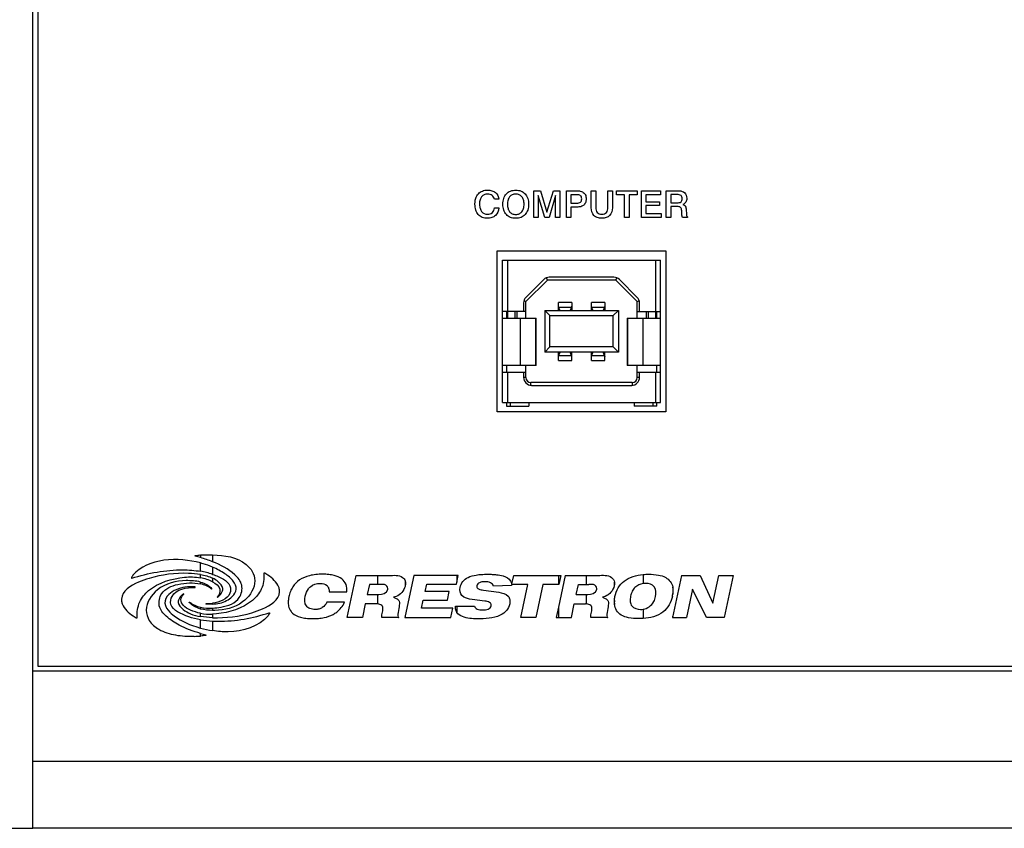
# Model space of a CAD drawing. Header units: inches. Extents: x -3.6 to 47.6, y 1.8 to 32.
# Tile 21 of 35: x 13.5 to 16.5, y 11 to 13.4. Entities that reach past the tile are written whole.
import ezdxf

# ---------------------------------------------------------------- set-up
doc = ezdxf.new("R2010")
doc.units = ezdxf.units.IN
doc.header["$LTSCALE"] = 2.42
doc.header["$MEASUREMENT"] = 0
doc.layers.get('0').update_dxf_attribs({"linetype": 'CONTINUOUS'})

msp = doc.modelspace()

# ---------------------------------------------------------------- linework, layer by layer
at = {"color": 7, "linetype": 'Continuous'}
for p, q in [((13.5693, 10.9628), (13.5693, 14.4318)), ((13.5843, 13.9478), (13.5843, 11.4468)), ((15.067, 12.7876), (15.067, 12.8675)), ((15.067, 12.8675), (15.0863, 12.8675)), ((15.0863, 12.8675), (15.1056, 12.8036)), ((15.1056, 12.8036), (15.125, 12.8675)), ((15.125, 12.8675), (15.1443, 12.8675)), ((15.1443, 12.8675), (15.1443, 12.7876)), ((15.1641, 12.7876), (15.1641, 12.8675)), ((15.1641, 12.8675), (15.1945, 12.8675)), ((15.2381, 12.8171), (15.2381, 12.8675)), ((15.2381, 12.8675), (15.2515, 12.8675)), ((15.2515, 12.8675), (15.2515, 12.8178)), ((15.288, 12.8178), (15.288, 12.8675)), ((15.288, 12.8675), (15.3014, 12.8675)), ((15.3014, 12.8675), (15.3014, 12.8171)), ((15.3131, 12.8558), (15.3131, 12.8675)), ((15.3131, 12.8675), (15.3756, 12.8675)), ((15.3756, 12.8675), (15.3756, 12.8558)), ((15.3879, 12.7876), (15.3879, 12.8675)), ((15.3879, 12.8675), (15.4452, 12.8675)), ((15.4452, 12.8675), (15.4452, 12.8558)), ((15.4624, 12.7876), (15.4624, 12.8675)), ((15.4624, 12.8675), (15.4968, 12.8675)), ((15.4968, 12.8675), (15.501, 12.8674)), ((14.9616, 12.8425), (14.9485, 12.8425)), ((15.0793, 12.8536), (15.0793, 12.7876)), ((15.0989, 12.7876), (15.0793, 12.8536)), ((15.1317, 12.8536), (15.1119, 12.7876)), ((15.1317, 12.7876), (15.1317, 12.8536)), ((15.1773, 12.856), (15.1773, 12.8307)), ((15.1954, 12.856), (15.1773, 12.856)), ((15.1773, 12.8307), (15.1946, 12.8307)), ((15.3378, 12.8558), (15.3131, 12.8558)), ((15.3378, 12.7876), (15.3378, 12.8558)), ((15.351, 12.8558), (15.351, 12.7876)), ((15.3756, 12.8558), (15.351, 12.8558)), ((15.401, 12.8558), (15.401, 12.8349)), ((15.4452, 12.8558), (15.401, 12.8558)), ((15.401, 12.8349), (15.4418, 12.8349)), ((15.4418, 12.8349), (15.4418, 12.8237)), ((15.4755, 12.8563), (15.4755, 12.8317)), ((15.4948, 12.8563), (15.4755, 12.8563)), ((15.4755, 12.8317), (15.4945, 12.8317)), ((14.9489, 12.8163), (14.9619, 12.8163)), ((15.1773, 12.8191), (15.1773, 12.7876)), ((15.1955, 12.8191), (15.1773, 12.8191)), ((15.401, 12.8237), (15.401, 12.7996)), ((15.4418, 12.8237), (15.401, 12.8237)), ((15.401, 12.7996), (15.4467, 12.7996)), ((15.4467, 12.7996), (15.4467, 12.7876)), ((15.4756, 12.8205), (15.4756, 12.7876)), ((15.4957, 12.8205), (15.4756, 12.8205)), ((15.5088, 12.7981), (15.5084, 12.8077)), ((15.5217, 12.8106), (15.5224, 12.7992)), ((15.0793, 12.7876), (15.067, 12.7876)), ((15.1119, 12.7876), (15.0989, 12.7876)), ((15.1443, 12.7876), (15.1317, 12.7876)), ((15.1773, 12.7876), (15.1641, 12.7876)), ((15.351, 12.7876), (15.3378, 12.7876)), ((15.4467, 12.7876), (15.3879, 12.7876)), ((15.4756, 12.7876), (15.4624, 12.7876)), ((15.5257, 12.7876), (15.5108, 12.7876)), ((15.5257, 12.7899), (15.5257, 12.7876)), ((14.9573, 12.2068), (14.9573, 12.6878)), ((14.9573, 12.6878), (15.4613, 12.6878)), ((15.4613, 12.6878), (15.4613, 12.2068)), ((14.9731, 12.2352), (14.9731, 12.6604)), ((14.9731, 12.6604), (15.4455, 12.6604)), ((14.9888, 12.4871), (14.9888, 12.6604)), ((15.4298, 12.6604), (15.4298, 12.4871)), ((15.4455, 12.2352), (15.4455, 12.6604)), ((15.043, 12.5491), (15.0961, 12.6023)), ((15.1071, 12.6009), (15.043, 12.5367)), ((15.1071, 12.6009), (15.1044, 12.6076)), ((15.3115, 12.6009), (15.1071, 12.6009)), ((15.3058, 12.6092), (15.1128, 12.6092)), ((15.3115, 12.6009), (15.3142, 12.6076)), ((15.3115, 12.6009), (15.3756, 12.5367)), ((15.3225, 12.6023), (15.3756, 12.5491)), ((15.043, 12.5367), (15.0371, 12.5392)), ((15.043, 12.4871), (15.043, 12.5367)), ((15.3756, 12.5367), (15.3815, 12.5392)), ((15.3756, 12.4871), (15.3756, 12.5367)), ((15.043, 12.5068), (14.9731, 12.5068)), ((14.9849, 12.5068), (14.9849, 12.4871)), ((15.0105, 12.4871), (15.0105, 12.5068)), ((15.0164, 12.4871), (15.0164, 12.5068)), ((15.0361, 12.5324), (15.0361, 12.5068)), ((15.0991, 12.5104), (15.0991, 12.3852)), ((15.1148, 12.4946), (15.0991, 12.5104)), ((15.0991, 12.5104), (15.3195, 12.5104)), ((15.1404, 12.5104), (15.1404, 12.534)), ((15.1798, 12.534), (15.1404, 12.534)), ((15.1407, 12.5202), (15.1404, 12.523)), ((15.1407, 12.5202), (15.1794, 12.5202)), ((15.1417, 12.5104), (15.1417, 12.5173)), ((15.1449, 12.5104), (15.1417, 12.5173)), ((15.1785, 12.5173), (15.1753, 12.5104)), ((15.1785, 12.5173), (15.1785, 12.5104)), ((15.1794, 12.5202), (15.1798, 12.523)), ((15.1798, 12.534), (15.1798, 12.5104)), ((15.2388, 12.5104), (15.2388, 12.534)), ((15.2782, 12.534), (15.2388, 12.534)), ((15.2392, 12.5202), (15.2388, 12.523)), ((15.2392, 12.5202), (15.2779, 12.5202)), ((15.2401, 12.5104), (15.2401, 12.5173)), ((15.2401, 12.5173), (15.2433, 12.5104)), ((15.2769, 12.5173), (15.2737, 12.5104)), ((15.2769, 12.5173), (15.2769, 12.5104)), ((15.2782, 12.523), (15.2779, 12.5202)), ((15.2782, 12.534), (15.2782, 12.5104)), ((15.3195, 12.5104), (15.3038, 12.4946)), ((15.3195, 12.5104), (15.3195, 12.3852)), ((15.3756, 12.5068), (15.4455, 12.5068)), ((15.3825, 12.5068), (15.3825, 12.5324)), ((15.4022, 12.5068), (15.4022, 12.4871)), ((15.4081, 12.5068), (15.4081, 12.4871)), ((15.4337, 12.4871), (15.4337, 12.5068)), ((14.9731, 12.4871), (15.0731, 12.4871)), ((15.0265, 12.3454), (15.0265, 12.4871)), ((15.0717, 12.4871), (15.0717, 12.3454)), ((15.0731, 12.3454), (15.0731, 12.4871)), ((15.1148, 12.4009), (15.1148, 12.4946)), ((15.1148, 12.4946), (15.3038, 12.4946)), ((15.3038, 12.4009), (15.3038, 12.4946)), ((15.3455, 12.4871), (15.3455, 12.3454)), ((15.3455, 12.4871), (15.4455, 12.4871)), ((15.347, 12.3454), (15.347, 12.4871)), ((15.3921, 12.4871), (15.3921, 12.3454)), ((15.0991, 12.3852), (15.1148, 12.4009)), ((15.3038, 12.4009), (15.1148, 12.4009)), ((15.3038, 12.4009), (15.3195, 12.3852)), ((15.3195, 12.3852), (15.0991, 12.3852)), ((15.1404, 12.3607), (15.1404, 12.3852)), ((15.1404, 12.3717), (15.1407, 12.3746)), ((15.1404, 12.3607), (15.1798, 12.3607)), ((15.1794, 12.3746), (15.1407, 12.3746)), ((15.1417, 12.3774), (15.1417, 12.3852)), ((15.1452, 12.3852), (15.1417, 12.3774)), ((15.1785, 12.3774), (15.175, 12.3852)), ((15.1785, 12.3852), (15.1785, 12.3774)), ((15.1798, 12.3717), (15.1794, 12.3746)), ((15.1798, 12.3607), (15.1798, 12.3852)), ((15.2388, 12.3607), (15.2388, 12.3852)), ((15.2388, 12.3717), (15.2392, 12.3746)), ((15.2388, 12.3607), (15.2782, 12.3607)), ((15.2779, 12.3746), (15.2392, 12.3746)), ((15.2401, 12.3774), (15.2401, 12.3852)), ((15.2401, 12.3774), (15.2437, 12.3852)), ((15.2769, 12.3774), (15.2734, 12.3852)), ((15.2769, 12.3852), (15.2769, 12.3774)), ((15.2779, 12.3746), (15.2782, 12.3717)), ((15.2782, 12.3607), (15.2782, 12.3852)), ((15.0731, 12.3454), (14.9731, 12.3454)), ((14.9849, 12.3454), (14.9849, 12.3257)), ((15.043, 12.3096), (15.043, 12.3454)), ((15.4455, 12.3454), (15.3455, 12.3454)), ((15.3756, 12.3096), (15.3756, 12.3454)), ((15.4337, 12.3257), (15.4337, 12.3454)), ((14.9731, 12.3257), (15.043, 12.3257)), ((14.9888, 12.2352), (14.9888, 12.3257)), ((15.0361, 12.3257), (15.0361, 12.31)), ((15.043, 12.3096), (15.0361, 12.3096)), ((15.3756, 12.3257), (15.4455, 12.3257)), ((15.3825, 12.3096), (15.3756, 12.3096)), ((15.3825, 12.31), (15.3825, 12.3257)), ((15.4298, 12.3257), (15.4298, 12.2352)), ((15.0579, 12.2864), (15.0579, 12.2946)), ((15.3607, 12.2946), (15.0579, 12.2946)), ((15.0597, 12.2863), (15.3589, 12.2863)), ((15.3607, 12.2946), (15.3607, 12.2864)), ((14.9731, 12.2352), (15.4455, 12.2352)), ((14.9849, 12.2352), (14.9849, 12.2237)), ((14.9849, 12.2237), (15.0518, 12.2237)), ((14.9967, 12.2237), (14.9967, 12.2352)), ((15.0518, 12.2352), (15.0518, 12.2237)), ((15.3668, 12.2352), (15.3668, 12.2237)), ((15.4337, 12.2237), (15.3668, 12.2237)), ((15.4219, 12.2352), (15.4219, 12.2237)), ((15.4337, 12.2237), (15.4337, 12.2352)), ((15.4613, 12.2068), (14.9573, 12.2068)), ((14.0705, 11.7715), (14.0547, 11.7762)), ((14.0705, 11.7795), (14.0705, 11.7715)), ((14.1067, 11.78), (14.1067, 11.7591)), ((14.0705, 11.7306), (14.0705, 11.7555)), ((14.1067, 11.743), (14.1067, 11.7215)), ((14.0705, 11.7112), (14.0705, 11.721)), ((14.5091, 11.5927), (14.5358, 11.7184)), ((14.5358, 11.7184), (14.6339, 11.7184)), ((14.5997, 11.7184), (14.5997, 11.6915)), ((14.7075, 11.7184), (14.6819, 11.5981)), ((14.8409, 11.7184), (14.7075, 11.7184)), ((14.8354, 11.6927), (14.8409, 11.7184)), ((14.8366, 11.7184), (14.8366, 11.6981)), ((15.001, 11.6931), (15.0064, 11.7184)), ((15.0064, 11.7184), (15.1468, 11.7184)), ((15.1402, 11.7184), (15.1402, 11.6915)), ((15.1603, 11.7184), (15.1402, 11.6237)), ((15.1468, 11.7184), (15.1411, 11.6915)), ((15.1603, 11.7184), (15.2585, 11.7184)), ((15.2242, 11.6915), (15.2242, 11.7184)), ((15.393, 11.7212), (15.393, 11.6941)), ((15.5077, 11.7184), (15.481, 11.5927)), ((15.5077, 11.7184), (15.5636, 11.7184)), ((15.5636, 11.7184), (15.6018, 11.635)), ((15.6018, 11.635), (15.6196, 11.7184)), ((15.6196, 11.7184), (15.6624, 11.7184)), ((15.6624, 11.7184), (15.6357, 11.5927)), ((14.0705, 11.693), (14.0705, 11.6986)), ((14.1067, 11.7102), (14.1067, 11.699)), ((14.5754, 11.6915), (14.5689, 11.6612)), ((14.6067, 11.6915), (14.5754, 11.6915)), ((14.6819, 11.7024), (14.6819, 11.6857)), ((14.7417, 11.6702), (14.7465, 11.6927)), ((14.7465, 11.6927), (14.8354, 11.6927)), ((14.9994, 11.6884), (14.9459, 11.6866)), ((14.9967, 11.7014), (15.001, 11.6931)), ((14.9995, 11.6915), (14.9994, 11.6884)), ((15.0485, 11.6915), (14.9995, 11.6915)), ((15.0275, 11.5927), (15.0485, 11.6915)), ((15.0931, 11.6915), (15.072, 11.5927)), ((15.1411, 11.6915), (15.0931, 11.6915)), ((15.1934, 11.6612), (15.1999, 11.6915)), ((15.1999, 11.6915), (15.2312, 11.6915)), ((15.3073, 11.6986), (15.3073, 11.6905)), ((15.4818, 11.6834), (15.4818, 11.6625)), ((14.3067, 11.669), (14.3067, 11.6724)), ((14.4552, 11.6695), (14.5075, 11.6695)), ((14.5689, 11.6612), (14.6029, 11.6612)), ((14.5997, 11.6612), (14.5997, 11.633)), ((14.6554, 11.6558), (14.6476, 11.653)), ((14.6476, 11.653), (14.6551, 11.6496)), ((14.8138, 11.6702), (14.7417, 11.6702)), ((14.8083, 11.6442), (14.8138, 11.6702)), ((14.9164, 11.6745), (14.9617, 11.6679)), ((15.1934, 11.6612), (15.2275, 11.6612)), ((15.2242, 11.633), (15.2242, 11.6612)), ((15.2799, 11.6558), (15.2722, 11.653)), ((15.2722, 11.653), (15.2796, 11.6496)), ((15.5405, 11.6769), (15.5226, 11.5927)), ((15.5829, 11.5927), (15.5405, 11.6769)), ((13.8343, 11.6474), (13.8343, 11.6444)), ((14.0705, 11.6236), (14.0705, 11.618)), ((14.1067, 11.6353), (14.1067, 11.6327)), ((14.5006, 11.6381), (14.4484, 11.6381)), ((14.5629, 11.6331), (14.5544, 11.5927)), ((14.5962, 11.6331), (14.5629, 11.6331)), ((14.7311, 11.6201), (14.7362, 11.6443)), ((14.7362, 11.6443), (14.8083, 11.6442)), ((14.8325, 11.6231), (14.8328, 11.6264)), ((14.8328, 11.6264), (14.889, 11.6264)), ((14.8366, 11.6264), (14.8366, 11.6078)), ((14.9199, 11.6418), (14.8826, 11.6466)), ((15.1402, 11.6237), (15.1337, 11.5927)), ((15.1402, 11.6237), (15.1402, 11.5927)), ((15.1789, 11.5927), (15.1875, 11.6331)), ((15.1875, 11.6331), (15.2208, 11.6331)), ((15.3073, 11.6317), (15.3073, 11.6439)), ((14.0705, 11.5956), (14.0705, 11.6053)), ((14.1067, 11.6207), (14.1067, 11.6139)), ((14.1135, 11.6138), (14.1067, 11.6139)), ((14.1179, 11.6035), (14.1067, 11.6027)), ((14.1067, 11.6027), (14.1067, 11.5921)), ((14.6819, 11.5981), (14.6807, 11.5927)), ((14.6819, 11.5981), (14.6819, 11.5927)), ((14.8244, 11.6201), (14.7311, 11.6201)), ((14.8186, 11.5927), (14.8244, 11.6201)), ((14.8327, 11.6183), (14.8322, 11.6222)), ((15.393, 11.6172), (15.393, 11.5897)), ((15.4818, 11.5927), (15.4818, 11.5965)), ((14.0705, 11.561), (14.0705, 11.586)), ((14.1067, 11.5821), (14.1067, 11.5533)), ((14.5544, 11.5927), (14.5091, 11.5927)), ((14.6807, 11.5927), (14.8186, 11.5927)), ((15.072, 11.5927), (15.0275, 11.5927)), ((15.1337, 11.5927), (15.1789, 11.5927)), ((15.481, 11.5927), (15.5226, 11.5927)), ((15.6357, 11.5927), (15.5829, 11.5927)), ((14.0705, 11.5371), (14.0705, 11.5451)), ((13.5843, 11.4468), (30.8343, 11.4468)), ((30.8493, 11.4318), (13.5693, 11.4318)), ((30.8493, 11.1628), (13.5693, 11.1628)), ((12.8343, 10.963), (13.5693, 10.963)), ((30.8493, 10.9628), (13.5693, 10.9628))]:
    msp.add_line(p, q, dxfattribs=at)
for centre, radius, start, end in [((15.1128, 12.5856), 0.0236, 90, 135), ((15.3058, 12.5856), 0.0236, 45, 90), ((15.0597, 12.5324), 0.0236, 135, 180), ((15.3589, 12.5324), 0.0236, 0, 45), ((15.0597, 12.31), 0.0236, 180, 270), ((15.0579, 12.3096), 0.015, 180, 270), ((15.3589, 12.31), 0.0236, 270, 360), ((15.3607, 12.3096), 0.015, 270, 360), ((14.0074, 11.5247), 0.2393, 72.6849, 74.7216), ((13.9943, 11.4767), 0.2891, 67.1272, 73.0314), ((15.3868, 11.6766), 0.0961, 347.7955, 351.5948), ((14.5963, 11.5641), 0.069, 87.2158, 90.0778), ((15.2208, 11.5623), 0.0707, 87.2507, 90.043), ((14.1003, 11.7653), 0.1627, 259.4399, 272.2362), ((14.1787, 11.9506), 0.4044, 253.2766, 254.481), ((14.0457, 11.9735), 0.4372, 270.8153, 273.2557), ((14.155, 11.8668), 0.3172, 254.549, 261.2321), ((14.288, 12.2575), 0.7449, 253.0192, 254.2869)]:
    msp.add_arc(centre, radius, start, end, dxfattribs=at)
for centre, start_param, end_param in [((15.1601, 12.5232), -2.956005, -2.776649), ((15.1601, 12.5232), -0.364943, -0.185588), ((15.2585, 12.5232), -2.956005, -2.776649), ((15.2585, 12.5232), -0.364943, -0.185588), ((15.1601, 12.3715), 2.776649, 2.956005), ((15.1601, 12.3715), 0.185588, 0.364943), ((15.2585, 12.3715), 2.776649, 2.956005), ((15.2585, 12.3715), 0.185588, 0.364943)]:
    msp.add_ellipse(centre, major_axis=(0.0197, 0), ratio=0.8391, start_param=start_param, end_param=end_param, dxfattribs=at)
for points, knots in [([(14.8909, 12.8329), (14.8912, 12.8371), (14.8928, 12.8462), (14.8996, 12.8591), (14.9127, 12.8682), (14.9275, 12.8702), (14.9411, 12.8686), (14.9555, 12.8615), (14.961, 12.8499), (14.9616, 12.8425)], [0, 0, 0, 0, 0.118625, 0.263607, 0.401887, 0.554611, 0.679493, 0.78931, 1, 1, 1, 1]), ([(15.0109, 12.7854), (15.0059, 12.7856), (14.9961, 12.7872), (14.9834, 12.796), (14.9754, 12.8104), (14.9735, 12.8275), (14.9754, 12.8446), (14.9833, 12.859), (14.9966, 12.868), (15.007, 12.8696), (15.0125, 12.8696)], [0, 0, 0, 0, 0.115188, 0.232025, 0.353663, 0.493705, 0.633746, 0.755385, 0.871415, 1, 1, 1, 1]), ([(15.0125, 12.858), (15.0089, 12.858), (15.002, 12.8569), (14.9934, 12.8502), (14.9885, 12.8398), (14.9873, 12.8275), (14.9885, 12.8152), (14.9934, 12.8048), (15.002, 12.7981), (15.0093, 12.7969), (15.0132, 12.797), (15.0136, 12.797)], [0, 0, 0, 0, 0.118704, 0.228544, 0.349556, 0.494087, 0.638298, 0.759327, 0.869988, 0.988223, 1, 1, 1, 1]), ([(15.0125, 12.8696), (15.018, 12.8696), (15.0284, 12.868), (15.0416, 12.859), (15.0495, 12.8445), (15.0515, 12.8275), (15.0495, 12.8104), (15.0416, 12.796), (15.0284, 12.7869), (15.0174, 12.7853), (15.0114, 12.7854), (15.0109, 12.7854)], [0, 0, 0, 0, 0.125204, 0.238448, 0.357183, 0.49365, 0.630117, 0.748853, 0.862898, 0.987508, 1, 1, 1, 1]), ([(15.0136, 12.797), (15.0168, 12.7971), (15.0233, 12.7983), (15.0315, 12.8048), (15.0365, 12.8152), (15.0377, 12.8275), (15.0365, 12.8398), (15.0316, 12.8502), (15.023, 12.8569), (15.0161, 12.858), (15.0125, 12.858)], [0, 0, 0, 0, 0.108654, 0.221986, 0.346052, 0.493884, 0.64203, 0.765983, 0.87841, 1, 1, 1, 1]), ([(15.1945, 12.8675), (15.1981, 12.8675), (15.2041, 12.8676), (15.2136, 12.8644), (15.2216, 12.8562), (15.2236, 12.8436), (15.2216, 12.8315), (15.215, 12.8232), (15.2057, 12.8192), (15.1992, 12.8191), (15.1955, 12.8191)], [0, 0, 0, 0, 0.129671, 0.209709, 0.349825, 0.50975, 0.647116, 0.774263, 0.866543, 1, 1, 1, 1]), ([(15.501, 12.8674), (15.5069, 12.8674), (15.5198, 12.8637), (15.5248, 12.8469), (15.522, 12.8332), (15.5155, 12.8279), (15.5121, 12.8266)], [0, 0, 0, 0, 0.304048, 0.603729, 0.810846, 1, 1, 1, 1]), ([(14.9619, 12.8163), (14.9616, 12.8081), (14.9559, 12.7953), (14.9409, 12.7866), (14.9268, 12.7847), (14.9121, 12.7869), (14.8995, 12.7961), (14.8919, 12.8105), (14.8905, 12.8233), (14.8907, 12.8311), (14.8909, 12.8329)], [0, 0, 0, 0, 0.205275, 0.311937, 0.426347, 0.556975, 0.677909, 0.806082, 0.95498, 1, 1, 1, 1]), ([(14.9485, 12.8425), (14.9478, 12.8468), (14.9429, 12.8558), (14.9295, 12.8584), (14.918, 12.8567), (14.9097, 12.8502), (14.905, 12.84), (14.904, 12.8294), (14.9044, 12.8223), (14.9049, 12.8195)], [0, 0, 0, 0, 0.163407, 0.34626, 0.477281, 0.59823, 0.730971, 0.891446, 1, 1, 1, 1]), ([(15.1946, 12.8307), (15.1986, 12.8307), (15.205, 12.8312), (15.2093, 12.8378), (15.2097, 12.8433), (15.2092, 12.8487), (15.2052, 12.8552), (15.1991, 12.856), (15.1954, 12.856)], [0, 0, 0, 0, 0.270198, 0.375823, 0.507602, 0.638294, 0.745069, 1, 1, 1, 1]), ([(15.4945, 12.8317), (15.4986, 12.8317), (15.5052, 12.8321), (15.5098, 12.8387), (15.5103, 12.8441), (15.5098, 12.8495), (15.5053, 12.8559), (15.4989, 12.8563), (15.4948, 12.8563)], [0, 0, 0, 0, 0.273858, 0.378278, 0.50542, 0.629556, 0.73169, 1, 1, 1, 1]), ([(14.9049, 12.8195), (14.9052, 12.8181), (14.9062, 12.8131), (14.911, 12.8023), (14.9267, 12.7951), (14.944, 12.8007), (14.9485, 12.8112), (14.9489, 12.8163)], [0, 0, 0, 0, 0.066006, 0.23279, 0.529496, 0.767063, 1, 1, 1, 1]), ([(15.3014, 12.8171), (15.3014, 12.8088), (15.2978, 12.7952), (15.2828, 12.7864), (15.2696, 12.7849), (15.2565, 12.7863), (15.2413, 12.7949), (15.2381, 12.8087), (15.2381, 12.8171)], [0, 0, 0, 0, 0.246994, 0.36374, 0.499041, 0.63647, 0.751503, 1, 1, 1, 1]), ([(15.2515, 12.8178), (15.2515, 12.8125), (15.2527, 12.8038), (15.2619, 12.7981), (15.2697, 12.7973), (15.2775, 12.7981), (15.2868, 12.8038), (15.288, 12.8125), (15.288, 12.8178)], [0, 0, 0, 0, 0.257453, 0.366884, 0.499447, 0.632802, 0.742845, 1, 1, 1, 1]), ([(15.5084, 12.8077), (15.5082, 12.8113), (15.5072, 12.8196), (15.499, 12.8205), (15.4957, 12.8205)], [0, 0, 0, 0, 0.522998, 1, 1, 1, 1]), ([(15.5121, 12.8266), (15.5149, 12.8257), (15.5211, 12.8217), (15.5215, 12.8144), (15.5217, 12.8106)], [0, 0, 0, 0, 0.431691, 1, 1, 1, 1]), ([(15.5108, 12.7876), (15.5102, 12.7888), (15.5091, 12.7922), (15.5089, 12.7959), (15.5088, 12.7981)], [0, 0, 0, 0, 0.365814, 1, 1, 1, 1]), ([(14.1067, 11.78), (14.1414, 11.7787), (14.1921, 11.7716), (14.2304, 11.727), (14.236, 11.6815), (14.1949, 11.6268), (14.1422, 11.6139), (14.1135, 11.6138)], [0, 0, 0, 0, 0.325144, 0.430936, 0.525307, 0.731395, 1, 1, 1, 1]), ([(14.1863, 11.6522), (14.1931, 11.6628), (14.1997, 11.691), (14.1645, 11.7324), (14.1305, 11.7499), (14.1067, 11.7591)], [0, 0, 0, 0, 0.248276, 0.49385, 1, 1, 1, 1]), ([(14.1655, 11.6552), (14.1717, 11.6608), (14.1815, 11.6775), (14.1679, 11.7049), (14.1419, 11.7258), (14.1195, 11.7376), (14.1067, 11.743)], [0, 0, 0, 0, 0.199567, 0.399014, 0.666991, 1, 1, 1, 1]), ([(13.8685, 11.7187), (13.8673, 11.7173), (13.8662, 11.7145), (13.8635, 11.7118), (13.8647, 11.7098), (13.8651, 11.7099)], [0, 0, 0, 0, 0.544395, 0.883828, 1, 1, 1, 1]), ([(13.8651, 11.7099), (13.9142, 11.7255), (13.9838, 11.7387), (14.0531, 11.7335), (14.0705, 11.7306)], [0, 0, 0, 0, 0.745441, 1, 1, 1, 1]), ([(13.8812, 11.592), (13.8804, 11.6079), (13.884, 11.6396), (13.9302, 11.6937), (13.985, 11.709), (14.0231, 11.7131)], [0, 0, 0, 0, 0.231913, 0.440798, 1, 1, 1, 1]), ([(14.0705, 11.721), (14.0585, 11.7231), (14.0071, 11.7274), (13.9548, 11.7207), (13.917, 11.7096)], [0, 0, 0, 0, 0.235287, 1, 1, 1, 1]), ([(14.2598, 11.7245), (14.2606, 11.7087), (14.257, 11.6769), (14.2108, 11.6229), (14.156, 11.6075), (14.1179, 11.6035)], [0, 0, 0, 0, 0.231894, 0.440803, 1, 1, 1, 1]), ([(14.2718, 11.7194), (14.2698, 11.7208), (14.2659, 11.7221), (14.2626, 11.7259), (14.2598, 11.7249), (14.2598, 11.7245)], [0, 0, 0, 0, 0.529493, 0.915308, 1, 1, 1, 1]), ([(14.3067, 11.6724), (14.3065, 11.6762), (14.3018, 11.696), (14.285, 11.7101), (14.2718, 11.7194)], [0, 0, 0, 0, 0.189513, 1, 1, 1, 1]), ([(14.5075, 11.6695), (14.5083, 11.6769), (14.5077, 11.6919), (14.4927, 11.7108), (14.4727, 11.7182), (14.453, 11.7214), (14.4346, 11.7222), (14.4153, 11.7213), (14.3918, 11.7173), (14.3663, 11.7072), (14.3478, 11.6884), (14.3387, 11.6702), (14.3349, 11.6572), (14.3335, 11.6489), (14.3331, 11.6459)], [0, 0, 0, 0, 0.090637, 0.175345, 0.279547, 0.345002, 0.421124, 0.505594, 0.581665, 0.714059, 0.83439, 0.896426, 0.962502, 1, 1, 1, 1]), ([(14.6339, 11.7184), (14.6476, 11.7184), (14.6683, 11.7212), (14.6806, 11.7063), (14.6819, 11.7024)], [0, 0, 0, 0, 0.768562, 1, 1, 1, 1]), ([(14.846, 11.682), (14.8474, 11.6884), (14.8527, 11.7012), (14.8709, 11.7145), (14.891, 11.7195), (14.9107, 11.7216), (14.9267, 11.722), (14.9417, 11.7217), (14.9574, 11.7205), (14.9767, 11.7175), (14.9926, 11.7093), (14.9967, 11.7014)], [0, 0, 0, 0, 0.113316, 0.229608, 0.376763, 0.467875, 0.572547, 0.654654, 0.727139, 0.845465, 1, 1, 1, 1]), ([(15.2585, 11.7184), (15.2721, 11.7184), (15.2945, 11.7217), (15.3066, 11.7039), (15.3073, 11.6986)], [0, 0, 0, 0, 0.71873, 1, 1, 1, 1]), ([(15.3073, 11.6439), (15.3077, 11.6476), (15.3097, 11.6605), (15.3171, 11.6816), (15.3427, 11.7113), (15.373, 11.7195), (15.393, 11.7212)], [0, 0, 0, 0, 0.088681, 0.312715, 0.522418, 1, 1, 1, 1]), ([(15.393, 11.7212), (15.3985, 11.7217), (15.4139, 11.7223), (15.4369, 11.7207), (15.4655, 11.7129), (15.4797, 11.6951), (15.4818, 11.6834)], [0, 0, 0, 0, 0.159495, 0.440033, 0.658482, 1, 1, 1, 1]), ([(13.917, 11.7096), (13.9061, 11.7064), (13.8745, 11.6956), (13.8355, 11.6713), (13.8343, 11.6474)], [0, 0, 0, 0, 0.321886, 1, 1, 1, 1]), ([(14.0275, 11.7027), (13.9974, 11.7027), (13.942, 11.6889), (13.9018, 11.6274), (13.9154, 11.5798), (13.9488, 11.5521), (13.9968, 11.5382), (14.0333, 11.5361), (14.0519, 11.5364)], [0, 0, 0, 0, 0.26674, 0.468648, 0.564338, 0.678664, 0.835385, 1, 1, 1, 1]), ([(13.9547, 11.6643), (13.9647, 11.6799), (14.0077, 11.6961), (14.0485, 11.6978), (14.0705, 11.693)], [0, 0, 0, 0, 0.450799, 1, 1, 1, 1]), ([(14.054, 11.6839), (14.044, 11.6844), (14.0163, 11.6846), (13.9886, 11.6733), (13.9755, 11.6614)], [0, 0, 0, 0, 0.360437, 1, 1, 1, 1]), ([(14.002, 11.6098), (13.9934, 11.6148), (13.9775, 11.6285), (13.9867, 11.6761), (14.0294, 11.6826), (14.054, 11.6825)], [0, 0, 0, 0, 0.234526, 0.423202, 1, 1, 1, 1]), ([(14.1208, 11.6527), (14.1292, 11.6589), (14.1451, 11.6783), (14.1242, 11.6997), (14.1124, 11.7075), (14.1067, 11.7102)], [0, 0, 0, 0, 0.413466, 0.749139, 1, 1, 1, 1]), ([(14.139, 11.7068), (14.1469, 11.7021), (14.1611, 11.6906), (14.1602, 11.6498), (14.1263, 11.6381), (14.1067, 11.6353)], [0, 0, 0, 0, 0.253409, 0.452395, 1, 1, 1, 1]), ([(14.1067, 11.699), (14.1155, 11.6941), (14.1346, 11.6818), (14.1263, 11.6594), (14.12, 11.6538)], [0, 0, 0, 0, 0.544815, 1, 1, 1, 1]), ([(14.3931, 11.6787), (14.3947, 11.6809), (14.4037, 11.6905), (14.4177, 11.6947), (14.428, 11.6947)], [0, 0, 0, 0, 0.207661, 1, 1, 1, 1]), ([(14.428, 11.6947), (14.4352, 11.6947), (14.4468, 11.6924), (14.4523, 11.6833), (14.4534, 11.6803)], [0, 0, 0, 0, 0.699298, 1, 1, 1, 1]), ([(14.63, 11.676), (14.631, 11.6807), (14.6252, 11.6937), (14.6127, 11.6915), (14.6067, 11.6915)], [0, 0, 0, 0, 0.442741, 1, 1, 1, 1]), ([(14.8826, 11.6466), (14.8716, 11.648), (14.8491, 11.6515), (14.8443, 11.6741), (14.846, 11.682)], [0, 0, 0, 0, 0.579745, 1, 1, 1, 1]), ([(14.9459, 11.6866), (14.9451, 11.6909), (14.9362, 11.6991), (14.9203, 11.6995), (14.9049, 11.6987), (14.8958, 11.6908), (14.8957, 11.6853), (14.8959, 11.6841)], [0, 0, 0, 0, 0.20892, 0.497723, 0.753572, 0.942608, 1, 1, 1, 1]), ([(14.8959, 11.6841), (14.8961, 11.6833), (14.897, 11.6805), (14.9041, 11.6757), (14.9113, 11.6752), (14.9164, 11.6745)], [0, 0, 0, 0, 0.106645, 0.356616, 1, 1, 1, 1]), ([(15.2546, 11.676), (15.2555, 11.6807), (15.2498, 11.6937), (15.2372, 11.6915), (15.2312, 11.6915)], [0, 0, 0, 0, 0.442741, 1, 1, 1, 1]), ([(15.3073, 11.6905), (15.3072, 11.6893), (15.3046, 11.6747), (15.2928, 11.6604), (15.2799, 11.6558)], [0, 0, 0, 0, 0.082409, 1, 1, 1, 1]), ([(15.393, 11.6941), (15.3841, 11.6929), (15.3706, 11.6866), (15.3599, 11.6708), (15.3551, 11.656), (15.3535, 11.6408), (15.3598, 11.6212), (15.3788, 11.6159), (15.3904, 11.6169), (15.393, 11.6172)], [0, 0, 0, 0, 0.220591, 0.334541, 0.46207, 0.599146, 0.708292, 0.937789, 1, 1, 1, 1]), ([(15.4301, 11.6549), (15.4322, 11.6645), (15.4324, 11.6879), (15.4071, 11.6954), (15.3955, 11.6945), (15.393, 11.6941)], [0, 0, 0, 0, 0.452315, 0.882944, 1, 1, 1, 1]), ([(14.0705, 11.5451), (14.0486, 11.5517), (14.0118, 11.5645), (13.9696, 11.5924), (13.9413, 11.6256), (13.948, 11.6537), (13.9547, 11.6643)], [0, 0, 0, 0, 0.361006, 0.606024, 0.801851, 1, 1, 1, 1]), ([(13.9755, 11.6614), (13.9685, 11.655), (13.9583, 11.6336), (13.9812, 11.6033), (14.0159, 11.5806), (14.0457, 11.5685), (14.0623, 11.5634)], [0, 0, 0, 0, 0.183141, 0.383828, 0.662165, 1, 1, 1, 1]), ([(14.0202, 11.6638), (14.0118, 11.6577), (13.996, 11.6383), (14.0185, 11.6149), (14.0415, 11.6019), (14.0603, 11.5974), (14.0705, 11.5956)], [0, 0, 0, 0, 0.275832, 0.499646, 0.726268, 1, 1, 1, 1]), ([(14.0705, 11.6053), (14.0601, 11.6073), (14.0417, 11.6129), (14.0198, 11.6254), (14.0079, 11.6459), (14.0162, 11.6585), (14.0211, 11.6628)], [0, 0, 0, 0, 0.334807, 0.599522, 0.7929, 1, 1, 1, 1]), ([(14.1067, 11.6327), (14.1138, 11.633), (14.1351, 11.6352), (14.155, 11.6457), (14.1655, 11.6552)], [0, 0, 0, 0, 0.335359, 1, 1, 1, 1]), ([(14.1067, 11.6207), (14.1151, 11.6211), (14.1431, 11.6245), (14.1752, 11.635), (14.1863, 11.6522)], [0, 0, 0, 0, 0.290242, 1, 1, 1, 1]), ([(14.224, 11.6069), (14.2349, 11.6101), (14.2665, 11.6209), (14.3054, 11.6452), (14.3067, 11.669)], [0, 0, 0, 0, 0.321686, 1, 1, 1, 1]), ([(14.4484, 11.6381), (14.4453, 11.6317), (14.4378, 11.6229), (14.4241, 11.6174), (14.4114, 11.6162), (14.3978, 11.6178), (14.381, 11.6298), (14.3812, 11.6467), (14.3833, 11.6563)], [0, 0, 0, 0, 0.211081, 0.315345, 0.428409, 0.584784, 0.711476, 1, 1, 1, 1]), ([(14.9617, 11.6679), (14.9717, 11.6664), (14.9874, 11.6629), (14.9961, 11.6457), (14.9946, 11.63), (14.9864, 11.6116), (14.9534, 11.5895), (14.9208, 11.5887), (14.8976, 11.5887)], [0, 0, 0, 0, 0.179602, 0.246053, 0.322415, 0.451514, 0.588837, 1, 1, 1, 1]), ([(15.4807, 11.6563), (15.4769, 11.6383), (15.4555, 11.6003), (15.4137, 11.591), (15.393, 11.5897)], [0, 0, 0, 0, 0.468575, 1, 1, 1, 1]), ([(15.393, 11.6172), (15.406, 11.619), (15.4239, 11.6321), (15.429, 11.6498), (15.4301, 11.6549)], [0, 0, 0, 0, 0.717897, 1, 1, 1, 1]), ([(13.8343, 11.6444), (13.8345, 11.6406), (13.8392, 11.6207), (13.856, 11.6065), (13.8692, 11.5972)], [0, 0, 0, 0, 0.189462, 1, 1, 1, 1]), ([(14.3331, 11.6459), (14.3329, 11.6438), (14.3324, 11.6374), (14.3331, 11.6251), (14.3374, 11.6154), (14.3409, 11.6107)], [0, 0, 0, 0, 0.16667, 0.528727, 1, 1, 1, 1]), ([(14.6122, 11.5927), (14.6118, 11.5953), (14.6129, 11.6034), (14.6161, 11.6146), (14.6144, 11.6308), (14.6041, 11.6327), (14.5997, 11.633)], [0, 0, 0, 0, 0.15897, 0.476198, 0.734995, 1, 1, 1, 1]), ([(14.6551, 11.6496), (14.6589, 11.6479), (14.6676, 11.6409), (14.6646, 11.6302), (14.6637, 11.6249)], [0, 0, 0, 0, 0.438652, 1, 1, 1, 1]), ([(14.6637, 11.6249), (14.6624, 11.6174), (14.6601, 11.6067), (14.6604, 11.5948), (14.6621, 11.5918)], [0, 0, 0, 0, 0.688338, 1, 1, 1, 1]), ([(14.889, 11.6264), (14.8899, 11.6225), (14.8982, 11.6155), (14.9133, 11.6151), (14.9291, 11.6152), (14.9392, 11.6243), (14.9392, 11.6304), (14.9389, 11.6318)], [0, 0, 0, 0, 0.188541, 0.443668, 0.723344, 0.930094, 1, 1, 1, 1]), ([(14.9389, 11.6318), (14.9387, 11.6324), (14.9379, 11.6348), (14.9321, 11.6402), (14.9249, 11.6412), (14.9199, 11.6418)], [0, 0, 0, 0, 0.07285, 0.335317, 1, 1, 1, 1]), ([(15.2367, 11.5927), (15.2364, 11.5953), (15.2375, 11.6034), (15.2407, 11.6146), (15.2389, 11.6308), (15.2286, 11.6327), (15.2242, 11.633)], [0, 0, 0, 0, 0.15897, 0.476198, 0.734995, 1, 1, 1, 1]), ([(15.2796, 11.6496), (15.2834, 11.6479), (15.2921, 11.6409), (15.2891, 11.6302), (15.2882, 11.6249)], [0, 0, 0, 0, 0.438854, 1, 1, 1, 1]), ([(15.2882, 11.6249), (15.287, 11.6174), (15.2846, 11.6067), (15.2849, 11.5948), (15.2867, 11.5918)], [0, 0, 0, 0, 0.688338, 1, 1, 1, 1]), ([(15.393, 11.5897), (15.3887, 11.5894), (15.3741, 11.5889), (15.3517, 11.5906), (15.3218, 11.5992), (15.3086, 11.6193), (15.3073, 11.6317)], [0, 0, 0, 0, 0.123442, 0.416487, 0.641871, 1, 1, 1, 1]), ([(13.8692, 11.5972), (13.8712, 11.5958), (13.8752, 11.5945), (13.8784, 11.5906), (13.8812, 11.5917), (13.8812, 11.592)], [0, 0, 0, 0, 0.530362, 0.91681, 1, 1, 1, 1]), ([(14.1067, 11.5821), (14.1122, 11.5818), (14.1693, 11.5798), (14.2268, 11.5911), (14.276, 11.6067)], [0, 0, 0, 0, 0.096617, 1, 1, 1, 1]), ([(14.2725, 11.5979), (14.2448, 11.5651), (14.1795, 11.5458), (14.122, 11.5509), (14.1067, 11.5533)], [0, 0, 0, 0, 0.734221, 1, 1, 1, 1]), ([(14.276, 11.6067), (14.2763, 11.6068), (14.2775, 11.6048), (14.2748, 11.6021), (14.2737, 11.5993), (14.2725, 11.5979)], [0, 0, 0, 0, 0.118181, 0.455315, 1, 1, 1, 1]), ([(14.3409, 11.6107), (14.3421, 11.609), (14.3495, 11.6006), (14.3656, 11.5935), (14.3865, 11.5898), (14.4049, 11.589), (14.4229, 11.5897), (14.4437, 11.5927), (14.4623, 11.5985), (14.4741, 11.6063), (14.4776, 11.609)], [0, 0, 0, 0, 0.042413, 0.226984, 0.343884, 0.481512, 0.603685, 0.715348, 0.912244, 1, 1, 1, 1]), ([(14.6621, 11.5918), (14.6478, 11.5933), (14.631, 11.5926), (14.6144, 11.5927), (14.6122, 11.5927)], [0, 0, 0, 0, 0.868294, 1, 1, 1, 1]), ([(14.8976, 11.5887), (14.89, 11.5887), (14.8691, 11.5897), (14.8444, 11.5961), (14.8366, 11.6078)], [0, 0, 0, 0, 0.349292, 1, 1, 1, 1]), ([(15.2867, 11.5918), (15.2723, 11.5933), (15.2556, 11.5926), (15.2389, 11.5927), (15.2367, 11.5927)], [0, 0, 0, 0, 0.868371, 1, 1, 1, 1])]:
    msp.add_open_spline(points, degree=3, knots=knots, dxfattribs=at)
for points in [[(15.5224, 12.7991), (15.5225, 12.7958), (15.5229, 12.7915), (15.5257, 12.7899)], [(14.0705, 11.7555), (14.0045, 11.7738), (13.9127, 11.771), (13.8685, 11.7187)], [(14.0547, 11.7762), (14.0543, 11.7763), (14.0543, 11.7774), (14.0548, 11.7775)], [(14.0548, 11.7775), (14.0598, 11.7783), (14.0648, 11.7792), (14.0698, 11.7795)], [(14.0705, 11.7795), (14.0825, 11.7802), (14.0946, 11.7804), (14.1067, 11.78)], [(14.1067, 11.7591), (14.0948, 11.7638), (14.0827, 11.7678), (14.0705, 11.7715)], [(14.0231, 11.7131), (14.0388, 11.7148), (14.055, 11.7142), (14.0705, 11.7112)], [(14.1067, 11.7215), (14.0949, 11.7256), (14.0828, 11.7286), (14.0705, 11.7306)], [(14.0705, 11.721), (14.0829, 11.7189), (14.0953, 11.7157), (14.1067, 11.7102)], [(14.1067, 11.699), (14.0955, 11.7051), (14.083, 11.7089), (14.0705, 11.7112)], [(14.1067, 11.7215), (14.1179, 11.7177), (14.1288, 11.7128), (14.139, 11.7068)], [(14.0705, 11.6986), (14.0566, 11.7023), (14.0419, 11.7028), (14.0275, 11.7027)], [(14.054, 11.6825), (14.0544, 11.6825), (14.0544, 11.6839), (14.054, 11.6839)], [(14.0705, 11.6986), (14.0832, 11.6952), (14.0956, 11.6884), (14.1043, 11.6786)], [(14.1034, 11.6777), (14.0944, 11.6858), (14.0823, 11.6904), (14.0705, 11.693)], [(14.6819, 11.6857), (14.6788, 11.6727), (14.6679, 11.6603), (14.6554, 11.6558)], [(14.6819, 11.7024), (14.6835, 11.6975), (14.6832, 11.692), (14.6822, 11.6869)], [(15.3073, 11.6905), (15.3077, 11.6932), (15.3077, 11.6959), (15.3073, 11.6986)], [(15.4818, 11.6625), (15.4828, 11.6694), (15.4831, 11.6765), (15.4818, 11.6834)], [(14.0211, 11.6628), (14.0214, 11.6631), (14.0206, 11.6641), (14.0202, 11.6638)], [(14.1043, 11.6786), (14.1046, 11.6783), (14.1037, 11.6774), (14.1034, 11.6777)], [(14.12, 11.6538), (14.1196, 11.6535), (14.1204, 11.6525), (14.1208, 11.6527)], [(14.3833, 11.6563), (14.3849, 11.6642), (14.3881, 11.6722), (14.3931, 11.6787)], [(14.4534, 11.6803), (14.4547, 11.6769), (14.4553, 11.6731), (14.4552, 11.6695)], [(14.6029, 11.6612), (14.6132, 11.6612), (14.6279, 11.6659), (14.63, 11.676)], [(15.2275, 11.6612), (15.2377, 11.6612), (15.2524, 11.6659), (15.2546, 11.676)], [(14.0367, 11.6379), (14.0364, 11.6383), (14.0373, 11.6392), (14.0376, 11.6389)], [(14.0705, 11.618), (14.0578, 11.6214), (14.0454, 11.6282), (14.0367, 11.6379)], [(14.0376, 11.6389), (14.0466, 11.6307), (14.0587, 11.6262), (14.0705, 11.6236)], [(14.0705, 11.6236), (14.0823, 11.621), (14.0946, 11.6202), (14.1067, 11.6207)], [(14.087, 11.6327), (14.0866, 11.6327), (14.0866, 11.634), (14.087, 11.634)], [(14.087, 11.634), (14.0936, 11.634), (14.1002, 11.6344), (14.1067, 11.6353)], [(14.1067, 11.6327), (14.1001, 11.6323), (14.0936, 11.6324), (14.087, 11.6327)], [(14.4776, 11.609), (14.4875, 11.6167), (14.4957, 11.6268), (14.5006, 11.6381)], [(15.3073, 11.6439), (15.307, 11.6398), (15.3069, 11.6358), (15.3073, 11.6317)], [(14.0705, 11.586), (14.0467, 11.59), (14.0229, 11.5976), (14.002, 11.6098)], [(14.1067, 11.6139), (14.0945, 11.614), (14.0822, 11.6149), (14.0705, 11.618)], [(14.1067, 11.5921), (14.0946, 11.5925), (14.0824, 11.5935), (14.0705, 11.5956)], [(14.1067, 11.5921), (14.1461, 11.5908), (14.1862, 11.5959), (14.224, 11.6069)], [(14.8366, 11.6078), (14.8345, 11.6109), (14.8332, 11.6146), (14.8327, 11.6183)], [(14.0705, 11.586), (14.0825, 11.584), (14.0946, 11.5828), (14.1067, 11.5821)], [(14.0863, 11.5391), (14.0813, 11.5382), (14.0762, 11.5374), (14.0712, 11.5371)], [(14.0863, 11.5404), (14.0867, 11.5403), (14.0867, 11.5392), (14.0863, 11.5391)]]:
    msp.add_open_spline(points, degree=3, dxfattribs=at)

doc.saveas('drawing.dxf')
